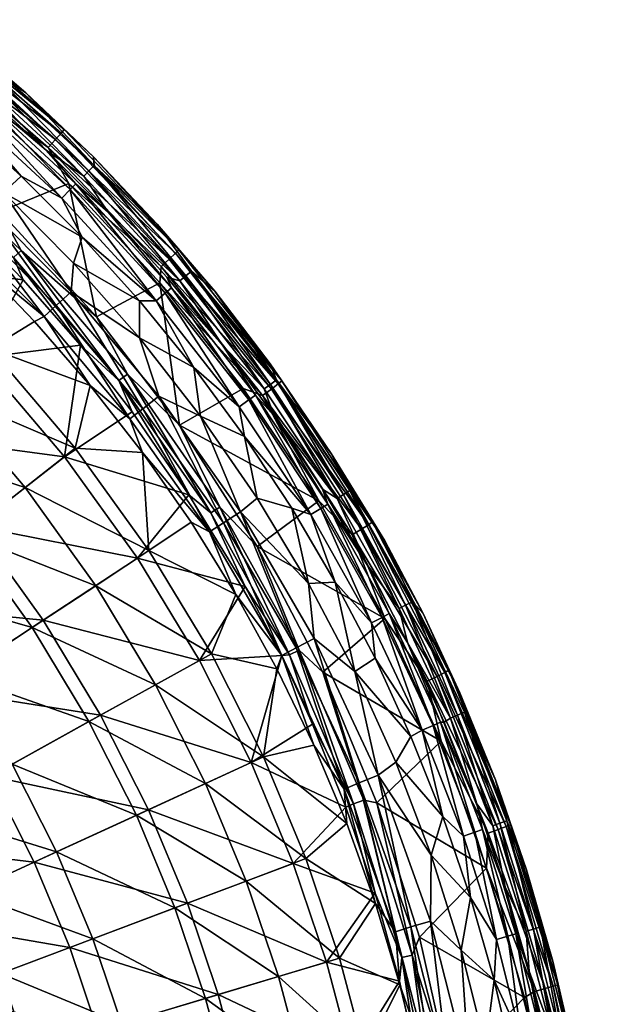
# Model space of a CAD drawing. Header units: inches. Extents: x -241 to 241, y -240 to 242.
# Tile 23 of 23: x 160 to 241, y 55 to 190. Entities that reach past the tile are written whole.
import ezdxf

# ---------------------------------------------------------------- set-up
doc = ezdxf.new("R2010")
doc.units = ezdxf.units.IN
doc.header["$MEASUREMENT"] = 0
doc.layers.add('Layer 1', color=7, linetype='Continuous')

# ---------------------------------------------------------------- blocks, each defined once
blk = doc.blocks.new('Rondò Bianco')
at = {"color": 253, "true_color": 0xa4adb2}
mesh = blk.add_polyface(dxfattribs=at)
corners = [(163.92, 172.41, 120.78), (154.97, 180.49, 120.78), (153.22, 181.38, 119.07), (168.01, 167.77, 119.07), (172.44, 163.89, 120.78), (151.44, 179.27, 116.54), (166.06, 165.82, 116.54), (152.49, 180.51, 117.53), (167.21, 166.97, 117.53), (160.48, 168.82, 116.22), (168.84, 160.46, 116.22), (151.71, 176.74, 116.22), (161.14, 180.25, 164.82), (151.35, 188.57, 165.18), (155.52, 184.09, 155.87), (154.85, 183.31, 144.17), (169.8, 169.56, 144.17), (170.53, 170.28, 155.87), (179.18, 162.24, 164.07), (170.42, 171.46, 164.46), (169.07, 168.83, 132.48), (183.09, 155.12, 144.17), (154.19, 182.52, 132.48), (182.3, 154.45, 132.48), (158.04, 166.59, 116.22), (147.85, 175.69, 116.22), (154.68, 165.71, 115.78), (153.4, 180.42, 170.43), (167.02, 167.82, 169.89), (157.58, 163.95, 170.02), (160.5, 158.63, 169.56), (144.19, 174.15, 170.25), (182.16, 158.7, 165.48), (166.4, 175.24, 166.17), (148.64, 189.78, 168.37), (165.98, 174.73, 167.74), (147.93, 188.83, 169.66), (179.72, 156.43, 169.12), (164.18, 172.75, 169.81), (147.02, 187.64, 170.45), (181.7, 158.23, 167.05), (165.2, 173.85, 169.02), (149.01, 190.32, 166.81), (180.84, 157.43, 168.33)]
mesh.append_faces([[corners[k] for k in face] for face in [(0, 1, 2), (0, 3, 4), (3, 0, 2), (5, 6, 7), (2, 8, 3), (2, 7, 8), (9, 6, 5), (7, 6, 8), (6, 9, 10), (5, 11, 9), (12, 13, 14), (15, 16, 14), (17, 12, 14), (18, 19, 17), (19, 12, 17), (0, 4, 20), (21, 17, 16), (22, 20, 15), (14, 16, 17), (23, 16, 20), (22, 0, 20), (15, 20, 16), (22, 1, 0), (24, 9, 11), (24, 10, 9), (25, 26, 24), (27, 28, 29), (29, 30, 31), (19, 32, 33), (34, 35, 36), (37, 28, 38), (39, 38, 27), (35, 40, 41), (27, 38, 28), (33, 42, 12), (41, 39, 36), (13, 12, 42), (34, 33, 35), (39, 41, 38), (33, 32, 35), (36, 35, 41), (41, 43, 38), (42, 33, 34), (19, 33, 12), (32, 19, 18)]], dxfattribs={"color": 253})
mesh = blk.add_polyface(dxfattribs=at)
corners = [(181.16, 153.48, 119.07), (172.44, 163.89, 120.78), (168.01, 167.77, 119.07), (188.14, 145.6, 120.78), (180.52, 154.94, 120.78), (180.29, 152.75, 117.53), (192.68, 138.75, 119.07), (191.76, 138.08, 117.53), (179.05, 151.7, 116.54), (190.44, 137.13, 116.54), (167.21, 166.97, 117.53), (176.75, 151.69, 116.22), (184.21, 142.55, 116.22), (168.84, 160.46, 116.22), (183.87, 155.78, 155.87), (179.18, 162.24, 164.07), (170.53, 170.28, 155.87), (187.11, 153, 163.69), (195.56, 140.82, 155.87), (194.72, 143.02, 163.28), (183.09, 155.12, 144.17), (194.73, 140.22, 144.17), (193.89, 139.62, 132.48), (182.3, 154.45, 132.48), (169.8, 169.56, 144.17), (169.07, 168.83, 132.48), (167.68, 156.88, 116.22), (176.72, 146.62, 116.22), (167.35, 152.92, 115.78), (179.4, 138.58, 115.78), (179.54, 154.15, 169.31), (182.26, 134.6, 168.74), (170.83, 149.49, 169.39), (179.72, 156.43, 169.12), (193.66, 138.68, 168.38), (190.99, 139.64, 168.7), (196.3, 140.72, 164.74), (182.16, 158.7, 165.48), (195.8, 140.29, 166.31), (180.84, 157.43, 168.33), (181.7, 158.23, 167.05), (167.02, 167.82, 169.89), (165.98, 174.73, 167.74), (164.18, 172.75, 169.81), (165.2, 173.85, 169.02), (194.87, 139.57, 167.59)]
mesh.append_faces([[corners[k] for k in face] for face in [(0, 1, 2), (3, 4, 0), (0, 4, 1), (5, 0, 2), (6, 3, 0), (0, 7, 6), (0, 5, 7), (5, 8, 9), (8, 5, 10), (8, 11, 12), (9, 8, 12), (11, 8, 13), (14, 15, 16), (17, 14, 18), (14, 17, 15), (18, 19, 17), (14, 20, 21), (14, 21, 18), (20, 14, 16), (22, 20, 23), (20, 22, 21), (23, 20, 24), (23, 4, 3), (22, 23, 3), (4, 23, 1), (23, 25, 1), (11, 26, 27), (27, 12, 11), (28, 29, 27), (30, 31, 32), (33, 34, 30), (35, 30, 34), (36, 37, 17), (38, 39, 40), (41, 33, 30), (42, 37, 40), (33, 43, 39), (37, 36, 40), (44, 40, 39), (39, 45, 33), (40, 36, 38), (37, 15, 17), (33, 45, 34), (39, 38, 45), (36, 17, 19)]], dxfattribs={"color": 253})
mesh = blk.add_polyface(dxfattribs=at)
corners = [(179.05, 151.7, 116.54), (166.06, 165.82, 116.54), (168.84, 160.46, 116.22), (168.01, 167.77, 119.07), (167.21, 166.97, 117.53), (180.29, 152.75, 117.53), (177.14, 130.85, 109.67), (169.96, 140.06, 109.67), (167.92, 131.44, 93.24), (142.15, 132.07, 62.13), (161.03, 126.04, 77.3), (149.81, 139.19, 77.3), (156.22, 145.15, 93.24), (162.3, 148.87, 109.67), (154.19, 157.26, 109.67), (142.9, 158.29, 93.24), (141.64, 156.9, 150.66), (152.28, 163.26, 167.82), (160.76, 154.56, 167.43), (143.48, 133.31, 131.62), (166.45, 130.28, 150.66), (154.22, 120.72, 131.62), (154.85, 143.88, 150.66), (168.62, 145.58, 167.04), (175.75, 136.46, 166.65), (158.04, 166.59, 116.22), (167.68, 156.88, 116.22), (176.75, 151.69, 116.22), (154.68, 165.71, 115.78), (167.35, 152.92, 115.78), (163.63, 149.52, 112.27), (175.42, 135.5, 112.27), (151.25, 162.04, 112.27), (165.29, 151.03, 114.42), (177.19, 136.87, 114.42), (152.78, 163.67, 114.42), (176.72, 146.62, 116.22), (179.54, 154.15, 169.31), (170.83, 149.49, 169.39), (167.02, 167.82, 169.89), (157.58, 163.95, 170.02), (159.41, 157.63, 168.75), (173.88, 140.75, 168.02), (144.19, 174.15, 170.25), (160.5, 158.63, 169.56), (175.07, 141.64, 168.82)]
mesh.append_faces([[corners[k] for k in face] for face in [(0, 1, 2), (3, 4, 5), (4, 1, 0), (6, 7, 8), (9, 10, 11), (8, 11, 10), (8, 12, 11), (12, 13, 14), (15, 12, 14), (13, 12, 7), (12, 8, 7), (16, 17, 18), (19, 20, 21), (20, 19, 22), (16, 18, 22), (23, 22, 18), (24, 20, 23), (20, 22, 23), (25, 26, 2), (26, 27, 2), (28, 29, 25), (30, 7, 31), (13, 30, 14), (13, 7, 30), (30, 32, 14), (31, 33, 30), (33, 31, 34), (30, 35, 32), (33, 35, 30), (34, 29, 33), (33, 28, 35), (29, 28, 33), (26, 29, 36), (29, 26, 25), (37, 38, 39), (39, 38, 40), (23, 41, 42), (41, 43, 44), (44, 42, 41), (44, 40, 38), (38, 45, 44), (42, 24, 23), (42, 44, 45), (41, 18, 17), (23, 18, 41)]], dxfattribs={"color": 253})
mesh = blk.add_polyface(dxfattribs=at)
corners = [(188.14, 145.6, 120.78), (192.68, 138.75, 119.07), (195.27, 135.89, 120.78), (202.62, 123.77, 119.07), (201.9, 125.82, 120.78), (191.76, 138.08, 117.53), (190.44, 137.13, 116.54), (200.27, 122.33, 116.54), (201.66, 123.17, 117.53), (191.18, 133.05, 116.22), (180.29, 152.75, 117.53), (184.21, 142.55, 116.22), (205.66, 125.62, 155.87), (203.08, 130.73, 162.78), (195.56, 140.82, 155.87), (194.72, 143.02, 163.28), (204.78, 125.08, 144.17), (194.73, 140.22, 144.17), (203.9, 124.55, 132.48), (193.89, 139.62, 132.48), (166.45, 130.28, 150.66), (175.75, 136.46, 166.65), (183.54, 125.03, 166.15), (185.13, 135.84, 116.22), (176.72, 146.62, 116.22), (192.89, 124.58, 116.22), (179.4, 138.58, 115.78), (177.14, 130.85, 109.67), (186.38, 119.97, 112.27), (175.42, 135.5, 112.27), (169.96, 140.06, 109.67), (177.19, 136.87, 114.42), (188.27, 121.19, 114.42), (167.35, 152.92, 115.78), (190.61, 122.7, 115.78), (179.54, 154.15, 169.31), (190.99, 139.64, 168.7), (182.26, 134.6, 168.74), (201.37, 124.22, 168.06), (187.8, 123.33, 168.03), (186.53, 122.57, 167.23), (175.07, 141.64, 168.82), (173.88, 140.75, 168.02), (170.83, 149.49, 169.39), (196.3, 140.72, 164.74), (208.77, 121.32, 163.95), (195.8, 140.29, 166.31), (194.87, 139.57, 167.59), (208.23, 120.94, 165.52), (193.66, 138.68, 168.38), (207.23, 120.31, 166.8)]
mesh.append_faces([[corners[k] for k in face] for face in [(0, 1, 2), (3, 2, 1), (3, 4, 2), (5, 6, 7), (8, 3, 1), (1, 5, 8), (7, 6, 9), (5, 7, 8), (10, 6, 5), (6, 11, 9), (12, 13, 14), (15, 14, 13), (16, 14, 17), (18, 19, 2), (16, 12, 14), (18, 17, 19), (18, 16, 17), (4, 18, 2), (19, 0, 2), (20, 21, 22), (9, 11, 23), (23, 11, 24), (25, 9, 23), (26, 23, 24), (27, 28, 29), (30, 27, 29), (29, 28, 31), (32, 26, 31), (33, 31, 26), (34, 25, 23), (26, 34, 23), (35, 36, 37), (36, 38, 37), (39, 40, 41), (41, 40, 42), (22, 42, 40), (41, 43, 37), (41, 37, 39), (22, 21, 42), (44, 45, 46), (47, 46, 48), (36, 49, 38), (45, 44, 13), (47, 50, 49), (44, 15, 13)]], dxfattribs={"color": 253})
mesh = blk.add_polyface(dxfattribs=at)
corners = [(208.01, 115.43, 120.78), (201.9, 125.82, 120.78), (202.62, 123.77, 119.07), (211.07, 108.73, 119.07), (210.07, 108.21, 117.53), (201.66, 123.17, 117.53), (200.27, 122.33, 116.54), (208.62, 107.46, 116.54), (197.67, 123.21, 116.22), (203.64, 113.06, 116.22), (191.18, 133.05, 116.22), (210.45, 118.74, 162.29), (205.66, 125.62, 155.87), (214.24, 110.36, 155.87), (203.08, 130.73, 162.78), (215.71, 108.74, 161.89), (213.32, 109.89, 144.17), (204.78, 125.08, 144.17), (212.41, 109.42, 132.48), (203.9, 124.55, 132.48), (199.97, 112.88, 116.22), (192.89, 124.58, 116.22), (186.38, 119.97, 112.27), (189.99, 111.37, 109.67), (196.28, 102.98, 112.27), (188.27, 121.19, 114.42), (198.27, 104.02, 114.42), (190.61, 122.7, 115.78), (200.74, 105.32, 115.78), (201.37, 124.22, 168.06), (210.45, 108.06, 167.39), (192.91, 117.95, 168.03), (182.26, 134.6, 168.74), (197.36, 103.08, 166.39), (187.8, 123.33, 168.03), (198.7, 103.7, 167.18), (191.26, 112.46, 165.61), (186.53, 122.57, 167.23), (205.95, 119.54, 167.59), (193.66, 138.68, 168.38), (219.26, 100.95, 163.13), (208.23, 120.94, 165.52), (208.77, 121.32, 163.95), (207.23, 120.31, 166.8), (218.69, 100.63, 164.69), (195.8, 140.29, 166.31), (194.87, 139.57, 167.59), (217.64, 100.09, 165.98)]
mesh.append_faces([[corners[k] for k in face] for face in [(0, 1, 2), (3, 0, 2), (2, 4, 3), (2, 5, 4), (5, 6, 7), (7, 4, 5), (6, 8, 9), (7, 6, 9), (10, 8, 6), (11, 12, 13), (12, 11, 14), (15, 11, 13), (16, 13, 12), (17, 16, 12), (18, 17, 19), (17, 18, 16), (19, 1, 0), (18, 19, 0), (9, 8, 20), (8, 10, 21), (20, 8, 21), (22, 23, 24), (24, 25, 22), (26, 27, 25), (27, 26, 28), (21, 27, 20), (27, 28, 20), (29, 30, 31), (31, 32, 29), (33, 34, 35), (36, 37, 33), (34, 31, 35), (34, 32, 31), (37, 34, 33), (38, 29, 39), (40, 41, 42), (43, 41, 44), (29, 38, 30), (45, 42, 41), (39, 43, 38), (40, 42, 15), (46, 41, 43), (47, 38, 43), (42, 11, 15), (11, 42, 14)]], dxfattribs={"color": 253})
mesh = blk.add_polyface(dxfattribs=at)
corners = [(161.03, 126.04, 77.3), (170.72, 112.56, 77.3), (178.03, 117.38, 93.24), (147.44, 81.53, 35.17), (165.35, 75.98, 48.01), (159.24, 88.06, 48.01), (170.32, 64.05, 48.01), (153.09, 70.34, 35.17), (169.8, 93.89, 62.13), (161.99, 106.8, 62.13), (151.92, 100.17, 48.01), (176.31, 81.01, 62.13), (181.61, 68.3, 62.13), (152.79, 119.59, 62.13), (178.96, 98.95, 77.3), (185.82, 85.38, 77.3), (191.41, 71.98, 77.3), (177.14, 130.85, 109.67), (167.92, 131.44, 93.24), (186.62, 103.19, 93.24), (193.77, 89.03, 93.24), (183.83, 121.28, 109.67), (189.99, 111.37, 109.67), (192.07, 88.25, 150.66), (177.96, 81.77, 131.62), (171.39, 94.77, 131.62), (176.47, 116.35, 150.66), (166.45, 130.28, 150.66), (183.54, 125.03, 166.15), (156.27, 86.41, 113.78), (149.08, 98.3, 113.78), (163.51, 107.81, 131.62), (162.26, 74.56, 113.78), (183.32, 68.94, 131.62), (154.22, 120.72, 131.62), (184.98, 102.29, 150.66), (197.85, 74.4, 150.66), (191.26, 112.46, 165.61), (186.38, 119.97, 112.27), (177.19, 136.87, 114.42), (188.27, 121.19, 114.42), (190.61, 122.7, 115.78), (179.4, 138.58, 115.78), (186.53, 122.57, 167.23)]
mesh.append_faces([[corners[k] for k in face] for face in [(0, 1, 2), (3, 4, 5), (6, 4, 7), (8, 9, 10), (5, 11, 8), (12, 11, 4), (10, 5, 8), (5, 4, 11), (13, 9, 1), (13, 1, 0), (9, 8, 14), (9, 14, 1), (8, 11, 15), (8, 15, 14), (11, 12, 16), (16, 15, 11), (2, 17, 18), (0, 2, 18), (19, 1, 14), (19, 2, 1), (20, 14, 15), (14, 20, 19), (2, 21, 17), (2, 22, 21), (2, 19, 22), (23, 24, 25), (26, 27, 28), (29, 30, 25), (25, 30, 31), (32, 29, 24), (25, 24, 29), (24, 33, 32), (34, 26, 31), (27, 26, 34), (31, 35, 25), (26, 35, 31), (23, 25, 35), (24, 36, 33), (37, 26, 28), (37, 35, 26), (38, 21, 22), (21, 38, 17), (39, 38, 40), (41, 42, 40), (28, 43, 37)]], dxfattribs={"color": 253})
mesh = blk.add_polyface(dxfattribs=at)
corners = [(128.38, 84.65, 23.82), (121.09, 94.78, 23.82), (108.76, 85.13, 14.12), (134.57, 74.41, 23.82), (115.3, 76.02, 14.12), (120.86, 66.83, 14.12), (112.66, 104.67, 23.82), (132.67, 103.84, 35.17), (123.43, 114.68, 35.17), (140.66, 92.74, 35.17), (147.44, 81.53, 35.17), (153.09, 70.34, 35.17), (139.73, 64.2, 23.82), (143.29, 112.16, 48.01), (133.31, 123.86, 48.01), (151.92, 100.17, 48.01), (112.9, 125.06, 35.17), (159.24, 88.06, 48.01), (165.35, 75.98, 48.01), (152.79, 119.59, 62.13), (142.15, 132.07, 62.13), (161.99, 106.8, 62.13), (161.03, 126.04, 77.3), (125.75, 98.43, 97.37), (133.32, 87.9, 97.37), (109.76, 85.91, 82.59), (130.82, 121.55, 113.78), (140.62, 110.07, 113.78), (116.99, 108.7, 97.37), (102.11, 94.88, 82.59), (139.75, 77.27, 97.37), (116.37, 76.73, 82.59), (145.11, 66.67, 97.37), (121.98, 67.45, 82.59), (149.08, 98.3, 113.78), (107.01, 118.53, 97.37), (156.27, 86.41, 113.78), (162.26, 74.56, 113.78), (119.66, 132.55, 113.78), (154.22, 120.72, 131.62), (143.48, 133.31, 131.62), (163.51, 107.81, 131.62)]
mesh.append_faces([[corners[k] for k in face] for face in [(0, 1, 2), (3, 0, 4), (0, 2, 4), (3, 4, 5), (6, 7, 8), (1, 9, 7), (0, 10, 9), (6, 1, 7), (3, 11, 10), (9, 1, 0), (10, 0, 3), (3, 12, 11), (8, 13, 14), (15, 13, 7), (14, 16, 8), (9, 17, 15), (13, 8, 7), (7, 9, 15), (17, 9, 10), (10, 11, 18), (19, 20, 14), (13, 21, 19), (19, 14, 13), (13, 15, 21), (20, 19, 22), (23, 24, 25), (26, 27, 28), (23, 29, 28), (30, 31, 24), (30, 32, 33), (25, 24, 31), (33, 31, 30), (27, 34, 23), (35, 26, 28), (34, 36, 24), (23, 28, 27), (36, 37, 30), (24, 23, 34), (30, 24, 36), (32, 30, 37), (38, 26, 35), (27, 26, 39), (39, 26, 40), (34, 27, 41), (39, 41, 27)]], dxfattribs={"color": 253})
mesh = blk.add_polyface(dxfattribs=at)
corners = [(208.01, 115.43, 120.78), (211.07, 108.73, 119.07), (213.59, 104.75, 120.78), (218.12, 93.79, 119.07), (218.62, 93.8, 120.78), (217.08, 93.34, 117.53), (210.07, 108.21, 117.53), (208.62, 107.46, 116.54), (215.59, 92.7, 116.54), (209.12, 102.58, 116.22), (203.64, 113.06, 116.22), (186.62, 103.19, 93.24), (195.63, 101.14, 109.67), (189.99, 111.37, 109.67), (193.77, 89.03, 93.24), (215.71, 108.74, 161.89), (214.24, 110.36, 155.87), (220.75, 97.83, 161.45), (221.39, 95.2, 155.87), (220.45, 94.79, 144.17), (213.32, 109.89, 144.17), (219.5, 94.38, 132.48), (212.41, 109.42, 132.48), (184.98, 102.29, 150.66), (196.31, 102.96, 165.21), (192.07, 88.25, 150.66), (191.26, 112.46, 165.61), (206.33, 100.77, 116.22), (199.97, 112.88, 116.22), (214.04, 91.85, 116.22), (200.74, 105.32, 115.78), (200.71, 90.64, 109.67), (196.28, 102.98, 112.27), (204.87, 84.62, 112.27), (198.27, 104.02, 114.42), (188.27, 121.19, 114.42), (206.94, 85.47, 114.42), (209.52, 86.54, 115.78), (218.19, 91.21, 166.7), (201.93, 100.67, 167.29), (210.45, 108.06, 167.39), (192.91, 117.95, 168.03), (207.55, 83.07, 166.3), (198.7, 103.7, 167.18), (197.36, 103.08, 166.39), (200.53, 93.52, 164.8), (206.16, 82.59, 165.51), (205.95, 119.54, 167.59), (216.29, 99.44, 166.77), (218.69, 100.63, 164.69), (208.23, 120.94, 165.52), (219.26, 100.95, 163.13), (217.64, 100.09, 165.98), (207.23, 120.31, 166.8)]
mesh.append_faces([[corners[k] for k in face] for face in [(0, 1, 2), (3, 2, 1), (3, 4, 2), (1, 5, 3), (1, 6, 5), (6, 7, 8), (8, 5, 6), (7, 9, 8), (7, 10, 9), (11, 12, 13), (11, 14, 12), (15, 16, 17), (18, 17, 16), (19, 16, 20), (19, 18, 16), (21, 20, 22), (21, 19, 20), (21, 2, 4), (22, 2, 21), (22, 0, 2), (23, 24, 25), (24, 23, 26), (10, 27, 9), (27, 10, 28), (27, 29, 9), (30, 27, 28), (31, 32, 12), (12, 32, 13), (32, 33, 34), (35, 32, 34), (36, 30, 34), (30, 37, 27), (38, 39, 40), (40, 39, 41), (42, 43, 39), (43, 41, 39), (24, 26, 44), (24, 44, 45), (44, 43, 46), (40, 47, 48), (40, 48, 38), (49, 50, 51), (47, 52, 48), (53, 49, 52), (17, 51, 15)]], dxfattribs={"color": 253})
mesh = blk.add_polyface(dxfattribs=at)
corners = [(215.59, 92.7, 116.54), (221.27, 78.16, 116.54), (217.08, 93.34, 117.53), (218.43, 80.86, 116.22), (214.04, 91.85, 116.22), (209.12, 102.58, 116.22), (205.23, 79.88, 109.67), (193.77, 89.03, 93.24), (199.6, 75.06, 93.24), (185.82, 85.38, 77.3), (191.41, 71.98, 77.3), (204.22, 61.39, 93.24), (200.71, 90.64, 109.67), (195.63, 101.14, 109.67), (209.17, 68.88, 109.67), (192.07, 88.25, 150.66), (197.85, 74.4, 150.66), (177.96, 81.77, 131.62), (200.53, 93.52, 164.8), (196.31, 102.96, 165.21), (205.12, 82.14, 164.32), (209.13, 70.32, 163.82), (206.33, 100.77, 116.22), (211.96, 88.32, 116.22), (216.84, 75.54, 116.22), (222.25, 69.7, 116.22), (204.87, 84.62, 112.27), (211.91, 65.02, 112.27), (196.28, 102.98, 112.27), (206.94, 85.47, 114.42), (214.05, 65.68, 114.42), (198.27, 104.02, 114.42), (209.52, 86.54, 115.78), (216.72, 66.49, 115.78), (200.74, 105.32, 115.78), (218.19, 91.21, 166.7), (209.38, 82.73, 166.52), (201.93, 100.67, 167.29), (224.42, 73.75, 165.99), (215.22, 64.26, 165.74), (197.36, 103.08, 166.39), (206.16, 82.59, 165.51), (198.7, 103.7, 167.18), (207.55, 83.07, 166.3), (212.79, 61.46, 164.61), (214.22, 61.8, 165.39)]
mesh.append_faces([[corners[k] for k in face] for face in [(0, 1, 2), (3, 1, 0), (0, 4, 3), (0, 5, 4), (6, 7, 8), (8, 9, 10), (8, 7, 9), (11, 8, 10), (7, 12, 13), (12, 7, 6), (8, 14, 6), (15, 16, 17), (18, 15, 19), (20, 15, 18), (20, 16, 15), (21, 16, 20), (4, 22, 23), (23, 24, 3), (23, 3, 4), (24, 25, 3), (6, 14, 26), (27, 26, 14), (26, 12, 6), (26, 28, 12), (27, 29, 26), (29, 27, 30), (31, 26, 29), (30, 32, 29), (32, 30, 33), (32, 34, 29), (23, 32, 24), (32, 33, 24), (32, 23, 22), (35, 36, 37), (38, 36, 35), (38, 39, 36), (40, 41, 18), (42, 43, 41), (41, 20, 18), (41, 44, 21), (45, 36, 39), (43, 37, 36), (36, 45, 43), (20, 41, 21), (41, 43, 44)]], dxfattribs={"color": 253})
mesh = blk.add_polyface(dxfattribs=at)
corners = [(223.09, 82.6, 120.78), (218.62, 93.8, 120.78), (218.12, 93.79, 119.07), (223.88, 79.08, 119.07), (226.99, 71.2, 120.78), (228.45, 64.71, 119.07), (227.35, 64.4, 117.53), (222.81, 78.7, 117.53), (217.08, 93.34, 117.53), (221.27, 78.16, 116.54), (225.79, 63.95, 116.54), (218.43, 80.86, 116.22), (222.25, 69.7, 116.22), (225.65, 85.88, 160.97), (221.39, 95.2, 155.87), (227.23, 80.27, 155.87), (231.87, 65.68, 155.87), (229.91, 73.52, 160.47), (220.75, 97.83, 161.45), (226.26, 79.92, 144.17), (230.88, 65.39, 144.17), (219.5, 94.38, 132.48), (225.29, 79.58, 132.48), (220.45, 94.79, 144.17), (229.89, 65.11, 132.48), (216.84, 75.54, 116.22), (220.96, 62.49, 116.22), (218.69, 100.63, 164.69), (219.26, 100.95, 163.13), (227.75, 79.76, 162.28), (224.64, 78.54, 165.92), (218.19, 91.21, 166.7), (216.29, 99.44, 166.77), (231.02, 56.81, 165.04), (224.42, 73.75, 165.99), (227.15, 79.49, 163.84), (233.6, 57.53, 162.97), (226.05, 79.06, 165.13), (217.64, 100.09, 165.98), (234.22, 57.74, 161.4), (232.47, 57.2, 164.25), (233.54, 60.96, 159.97)]
mesh.append_faces([[corners[k] for k in face] for face in [(0, 1, 2), (0, 3, 4), (3, 0, 2), (5, 4, 3), (3, 6, 5), (2, 7, 3), (3, 7, 6), (8, 7, 2), (7, 9, 10), (8, 9, 7), (9, 11, 12), (10, 9, 12), (13, 14, 15), (15, 16, 17), (14, 13, 18), (17, 13, 15), (15, 19, 20), (20, 16, 15), (21, 22, 23), (19, 15, 14), (23, 19, 14), (24, 19, 22), (24, 20, 19), (21, 0, 22), (23, 22, 19), (22, 0, 4), (24, 22, 4), (21, 1, 0), (25, 26, 12), (27, 28, 29), (30, 31, 32), (30, 33, 34), (35, 36, 37), (27, 35, 38), (31, 30, 34), (29, 28, 13), (37, 32, 38), (28, 18, 13), (27, 29, 35), (32, 37, 30), (29, 39, 35), (38, 35, 37), (40, 30, 37), (17, 41, 29), (17, 29, 13)]], dxfattribs={"color": 253})
mesh = blk.add_polyface(dxfattribs=at)
corners = [(225.79, 63.95, 116.54), (227.35, 64.4, 117.53), (222.81, 78.7, 117.53), (222.25, 69.7, 116.22), (225.49, 58.35, 116.22), (189.03, 43.78, 62.13), (199.22, 46.14, 77.3), (185.81, 55.86, 62.13), (181.61, 68.3, 62.13), (195.83, 58.87, 77.3), (191.41, 71.98, 77.3), (204.22, 61.39, 93.24), (207.75, 48.11, 93.24), (212.53, 57.71, 109.67), (209.17, 68.88, 109.67), (199.6, 75.06, 93.24), (215.29, 46.36, 109.67), (183.32, 68.94, 131.62), (202.43, 60.85, 150.66), (187.56, 56.38, 131.62), (197.85, 74.4, 150.66), (205.93, 47.69, 150.66), (190.8, 44.19, 131.62), (209.13, 70.32, 163.82), (212.48, 58.22, 163.3), (214.93, 47.07, 162.83), (220.96, 62.49, 116.22), (224.28, 49.23, 116.22), (228.15, 46.88, 116.22), (216.72, 66.49, 115.78), (222.1, 45.38, 115.78), (217.17, 44.38, 112.27), (211.91, 65.02, 112.27), (214.05, 65.68, 114.42), (219.36, 44.83, 114.42), (226.82, 35.79, 116.22), (216.84, 75.54, 116.22), (215.22, 64.26, 165.74), (224.42, 73.75, 165.99), (229.63, 55.97, 165.27), (219.42, 45.43, 164.94), (214.22, 61.8, 165.39), (218.72, 39.89, 164.46), (217.28, 39.7, 163.68), (212.79, 61.46, 164.61), (207.55, 83.07, 166.3)]
mesh.append_faces([[corners[k] for k in face] for face in [(0, 1, 2), (0, 3, 4), (5, 6, 7), (8, 7, 9), (8, 9, 10), (7, 6, 9), (11, 10, 9), (12, 9, 6), (12, 11, 9), (11, 13, 14), (15, 11, 14), (12, 16, 13), (11, 12, 13), (17, 18, 19), (20, 18, 17), (19, 21, 22), (18, 21, 19), (23, 18, 20), (24, 18, 23), (25, 21, 24), (21, 18, 24), (4, 3, 26), (4, 27, 28), (27, 4, 26), (29, 30, 26), (16, 31, 13), (31, 32, 13), (13, 32, 14), (31, 33, 32), (33, 31, 34), (34, 29, 33), (30, 29, 34), (27, 30, 35), (30, 27, 26), (36, 29, 26), (37, 38, 39), (39, 40, 37), (41, 42, 43), (44, 41, 43), (44, 43, 25), (42, 41, 40), (37, 40, 41), (25, 24, 44), (44, 24, 23), (44, 45, 41)]], dxfattribs={"color": 253})
mesh = blk.add_polyface(dxfattribs=at)
corners = [(230.31, 59.61, 120.78), (228.45, 64.71, 119.07), (231.95, 50.74, 119.07), (226.99, 71.2, 120.78), (234.49, 37.26, 119.07), (233.03, 47.87, 120.78), (230.84, 50.5, 117.53), (233.37, 37.08, 117.53), (227.35, 64.4, 117.53), (229.25, 50.15, 116.54), (231.76, 36.82, 116.54), (225.79, 63.95, 116.54), (228.15, 46.88, 116.22), (225.49, 58.35, 116.22), (233.54, 60.96, 159.97), (231.87, 65.68, 155.87), (235.42, 51.5, 155.87), (234.42, 51.28, 144.17), (238.32, 37.42, 159.04), (236.25, 49.33, 159.51), (236.99, 37.65, 144.17), (230.88, 65.39, 144.17), (229.91, 73.52, 160.47), (235.97, 37.49, 132.48), (233.41, 51.06, 132.48), (229.89, 65.11, 132.48), (226.82, 35.79, 116.22), (224.28, 49.23, 116.22), (219.42, 45.43, 164.94), (229.63, 55.97, 165.27), (233.25, 37.79, 164.53), (233.6, 57.53, 162.97), (237.95, 34.98, 162.07), (232.47, 57.2, 164.25), (238.58, 35.13, 160.5), (234.22, 57.74, 161.4), (231.02, 56.81, 165.04), (235.3, 34.51, 164.14), (224.42, 73.75, 165.99), (227.15, 79.49, 163.84), (224.64, 78.54, 165.92), (226.05, 79.06, 165.13), (236.79, 34.76, 163.36), (227.75, 79.76, 162.28)]
mesh.append_faces([[corners[k] for k in face] for face in [(0, 1, 2), (1, 0, 3), (2, 4, 5), (5, 0, 2), (1, 6, 2), (6, 7, 2), (1, 8, 6), (6, 9, 10), (8, 11, 9), (9, 6, 8), (9, 12, 10), (9, 13, 12), (11, 13, 9), (14, 15, 16), (16, 15, 17), (16, 18, 19), (20, 16, 17), (18, 16, 20), (15, 21, 17), (16, 19, 14), (15, 14, 22), (23, 17, 24), (23, 20, 17), (24, 21, 25), (24, 17, 21), (24, 5, 23), (24, 0, 5), (25, 0, 24), (25, 3, 0), (26, 12, 27), (28, 29, 30), (31, 32, 33), (19, 34, 35), (36, 30, 29), (30, 36, 37), (38, 36, 29), (39, 35, 31), (40, 33, 36), (35, 34, 31), (41, 31, 33), (33, 42, 36), (43, 14, 35), (31, 34, 32), (35, 14, 19), (33, 32, 42)]], dxfattribs={"color": 253})
mesh = blk.add_polyface(dxfattribs=at)
corners = [(179.46, 30.12, 48.01), (166.16, 27.89, 35.17), (180.91, 19.61, 48.01), (164.13, 38.01, 35.17), (149.81, 34.7, 23.82), (139.73, 64.2, 23.82), (157.7, 59.3, 35.17), (153.09, 70.34, 35.17), (143.93, 54.13, 23.82), (161.35, 48.5, 35.17), (147.27, 44.27, 23.82), (151.66, 25.45, 23.82), (167.5, 18.16, 35.17), (174.26, 52.39, 48.01), (170.32, 64.05, 48.01), (177.28, 41.06, 48.01), (152.88, 16.58, 23.82), (185.81, 55.86, 62.13), (181.61, 68.3, 62.13), (189.03, 43.78, 62.13), (165.35, 75.98, 48.01), (191.35, 32.12, 62.13), (192.9, 20.92, 62.13), (137.46, 23.07, 82.59), (157.49, 26.43, 97.37), (158.76, 17.21, 97.37), (155.57, 36.03, 97.37), (176.11, 29.56, 113.78), (149.47, 56.21, 97.37), (167.15, 62.86, 113.78), (171.01, 51.41, 113.78), (162.26, 74.56, 113.78), (145.11, 66.67, 97.37), (173.97, 40.29, 113.78), (190.8, 44.19, 131.62), (152.93, 45.97, 97.37), (177.53, 19.25, 113.78), (183.32, 68.94, 131.62), (187.56, 56.38, 131.62), (193.15, 32.42, 131.62), (194.71, 21.11, 131.62)]
mesh.append_faces([[corners[k] for k in face] for face in [(0, 1, 2), (3, 4, 1), (5, 6, 7), (8, 9, 6), (10, 3, 9), (11, 12, 1), (10, 9, 8), (3, 10, 4), (4, 11, 1), (6, 13, 14), (9, 15, 13), (7, 6, 14), (0, 15, 3), (13, 6, 9), (15, 9, 3), (3, 1, 0), (16, 12, 11), (17, 18, 14), (13, 19, 17), (20, 14, 18), (15, 21, 19), (14, 13, 17), (15, 19, 13), (21, 15, 0), (12, 2, 1), (2, 22, 0), (23, 24, 25), (26, 27, 24), (28, 29, 30), (31, 29, 32), (33, 30, 34), (33, 35, 30), (28, 32, 29), (33, 27, 26), (35, 28, 30), (27, 36, 24), (26, 35, 33), (29, 31, 37), (30, 29, 38), (38, 29, 37), (33, 39, 27), (34, 30, 38), (27, 40, 36), (34, 39, 33), (36, 25, 24)]], dxfattribs={"color": 253})
mesh = blk.add_polyface(dxfattribs=at)
corners = [(236.19, 24.29, 119.07), (235.16, 36.02, 120.78), (234.49, 37.26, 119.07), (233.03, 47.87, 120.78), (236.68, 24.06, 120.78), (237.14, 11.86, 119.07), (233.44, 24.01, 116.54), (233.37, 37.08, 117.53), (231.76, 36.82, 116.54), (231.95, 50.74, 119.07), (235.06, 24.17, 117.53), (236, 11.81, 117.53), (231.72, 23.59, 116.22), (232.62, 11.83, 116.22), (230.23, 35.28, 116.22), (234.38, 11.73, 116.54), (230.84, 50.5, 117.53), (228.15, 46.88, 116.22), (239.98, 24.27, 158.52), (238.32, 37.42, 159.04), (238.7, 24.55, 144.17), (237.68, 24.44, 132.48), (237.59, 12.05, 120.78), (238.63, 11.94, 132.48), (239.66, 11.99, 144.17), (236.99, 37.65, 144.17), (235.97, 37.49, 132.48), (226.82, 35.79, 116.22), (228.55, 22.22, 116.22), (225.47, 23.46, 115.78), (229.46, 8.57, 116.22), (221.97, 26.24, 164.12), (233.25, 37.79, 164.53), (235.38, 19.39, 163.78), (237.95, 34.98, 162.07), (240.11, 12.3, 161.17), (236.79, 34.76, 163.36), (238.58, 35.13, 160.5), (240.76, 12.39, 159.6), (237.43, 12.08, 163.24), (235.3, 34.51, 164.14), (231.02, 56.81, 165.04), (238.93, 12.19, 162.45), (236.25, 49.33, 159.51)]
mesh.append_faces([[corners[k] for k in face] for face in [(0, 1, 2), (3, 2, 1), (4, 0, 5), (0, 4, 1), (6, 7, 8), (9, 7, 2), (0, 10, 11), (7, 10, 2), (12, 13, 6), (6, 8, 14), (2, 10, 0), (6, 15, 10), (8, 7, 16), (12, 6, 14), (6, 10, 7), (8, 17, 14), (18, 19, 20), (21, 4, 22), (23, 20, 21), (24, 18, 20), (25, 26, 21), (20, 19, 25), (21, 20, 25), (21, 1, 4), (26, 1, 21), (26, 3, 1), (14, 17, 27), (28, 12, 27), (27, 12, 14), (28, 13, 12), (28, 29, 30), (27, 29, 28), (31, 32, 33), (34, 35, 36), (37, 38, 34), (39, 33, 40), (32, 40, 33), (41, 36, 40), (38, 37, 18), (36, 42, 40), (37, 43, 19), (34, 38, 35), (37, 19, 18), (40, 42, 39), (36, 35, 42)]], dxfattribs={"color": 253})

msp = doc.modelspace()

# ---------------------------------------------------------------- block references
at = {"layer": 'Layer 1'}
msp.add_blockref('Rondò Bianco', (0, 0), dxfattribs=at)

doc.saveas('drawing.dxf')
